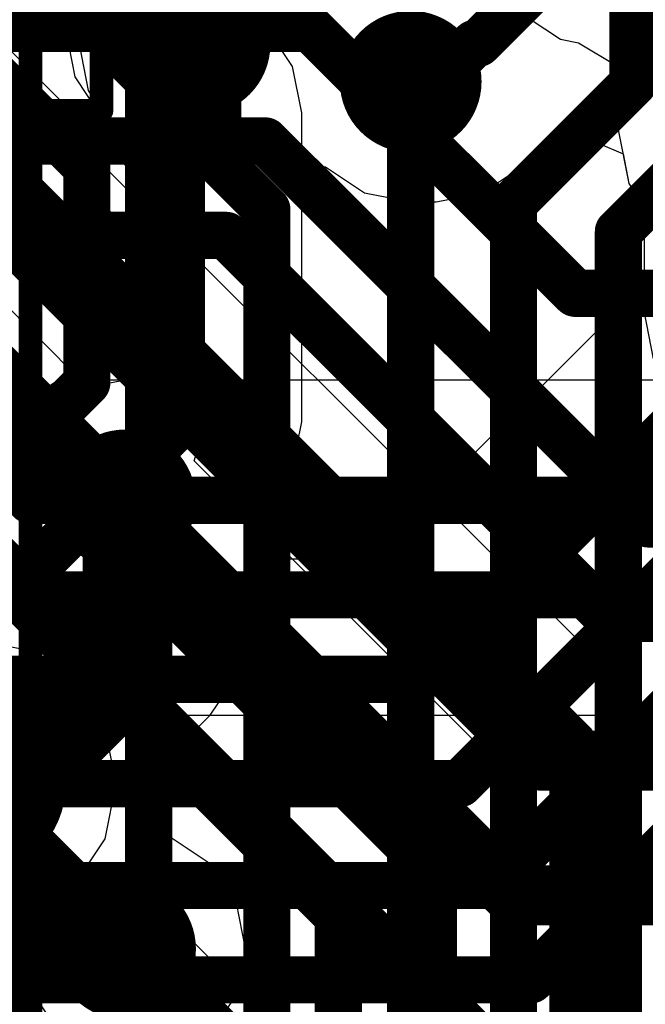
# Model space of a CAD drawing. Header units: millimetres. Extents: x -2 to 68, y -2 to 27.4.
# Tile 197 of 256: x 19 to 20.3, y 19.9 to 22. Entities that reach past the tile are written whole.
import ezdxf

# ---------------------------------------------------------------- set-up
doc = ezdxf.new("R2010")
doc.units = ezdxf.units.MM
for name, color, linetype in [('BottomLayer', 5, 'Continuous'), ('DrillGuide', 244, 'Continuous'), ('Mechanical10', 56, 'Continuous'), ('Mechanical15', 56, 'Continuous'), ('Mechanical6', 56, 'Continuous'), ('MidLayer1', 16, 'Continuous'), ('MidLayer2', 76, 'Continuous'), ('MidLayer3', 90, 'Continuous'), ('MidLayer4', 156, 'Continuous'), ('MidLayer5', 130, 'Continuous'), ('MidLayer6', 216, 'Continuous'), ('MidLayer7', 6, 'Continuous'), ('MidLayer8', 54, 'Continuous'), ('MultiLayer', 9, 'Continuous'), ('TopLayer', 1, 'Continuous'), ('ViaHoleLayer', 16, 'Continuous')]:
    doc.layers.add(name, color=color, linetype=linetype)

# ---------------------------------------------------------------- blocks, each defined once
blk = doc.blocks.new('SDINBDG4_16G_F_________1_B_51')
at = {"layer": 'Mechanical10', "const_width": 0.1}
blk.add_lwpolyline([(-5.75, -6.5), (-5.75, 6.5)], dxfattribs=at)
at = {"layer": 'Mechanical6', "const_width": 0.05}
blk.add_lwpolyline([(-6, -6.75), (-6, 6.75)], dxfattribs=at)
blk = doc.blocks.new('PQFN40P180X260X55_16N_223')
at = {"layer": 'Mechanical15', "const_width": 0.05}
for points in [[(-1.175, 1.575), (-1.175, -1.575)], [(-1.175, -1.575), (1.175, -1.575)]]:
    blk.add_lwpolyline(points, dxfattribs=at)
at = {"layer": 'Mechanical15', "const_width": 0.025}
blk.add_lwpolyline([(-1.1875, -1.575, 1), (-1.1625, -1.575, 1)], format="xyb", close=True, dxfattribs=at)
blk.add_lwpolyline([(-1.1875, -1.575, 1), (-1.1625, -1.575, 1)], format="xyb", close=True, dxfattribs=at)

msp = doc.modelspace()

# ---------------------------------------------------------------- linework, layer by layer
at = {"layer": 'BottomLayer'}
for p, q in [((19.1221, 22.0635), (19.1027, 21.9659)), ((19.1027, 21.9659), (19.1221, 21.8684)), ((19.1221, 21.8684), (19.141, 21.8401)), ((19.141, 21.8401), (19.141, 21.7201)), ((19.141, 21.7201), (19.1604, 21.6225)), ((19.1604, 21.6225), (19.2156, 21.5398)), ((19.2156, 21.5398), (19.2451, 21.5103)), ((19.2451, 21.5103), (19.2451, 21.3327)), ((19.2451, 21.3327), (19.2, 21.2957)), ((19.2, 21.2957), (19.0868, 21.2732)), ((19.0868, 21.2732), (18.9909, 21.2091)), ((18.9909, 21.2091), (18.9442, 21.1391))]:
    msp.add_line(p, q, dxfattribs=at)
for points, const_width in [([(20.275, 21.8828), (20.275, 22.8018)], 0.1), ([(19.3576, 21.9659), (19.3959, 21.9277)], 0.1), ([(19.3959, 21.7201), (19.3959, 21.9277)], 0.1), ([(20.2442, 21.5692), (20.575, 21.9)], 0.1), ([(19.8045, 19.8808), (19.8045, 21.8869)], 0.1), ([(20.022, 21.6298), (20.275, 21.8828)], 0.1), ([(19.3959, 21.7201), (19.5, 21.6159)], 0.1), ([(20.022, 18.647), (20.022, 21.6298)], 0.1), ([(19.5, 19.8624), (19.5, 21.6159)], 0.1), ([(20.2442, 18.4692), (20.2442, 21.5692)], 0.1), ([(19.2, 20.6272), (19.2, 21)], 0.18), ([(19.0728, 20.5), (19.2, 20.6272)], 0.18), ([(18.435, 20.5), (19.0728, 20.5)], 0.18), ([(18.435, 20.1), (19.1174, 20.1)], 0.18), ([(19.1174, 20.1), (19.1675, 20.05)], 0.18), ([(19.1675, 20.05), (19.2, 20.05)], 0.18)]:
    msp.add_lwpolyline(points, dxfattribs=dict(at, const_width=const_width))
for points, const_width in [([(19.2826, 21.9659, 1), (19.4326, 21.9659, 1)], 0.15), ([(19.7295, 21.8869, 1), (19.8795, 21.8869, 1)], 0.15), ([(19.3326, 21.9659, 1), (19.3826, 21.9659, 1)], 0.05), ([(19.3709, 21.9277, 1), (19.4209, 21.9277, 1)], 0.05), ([(19.3709, 21.9277, 1), (19.4209, 21.9277, 1)], 0.05), ([(19.7795, 21.8869, 1), (19.8295, 21.8869, 1)], 0.05), ([(20.25, 21.8828, 1), (20.3, 21.8828, 1)], 0.05), ([(20.25, 21.8828, 1), (20.3, 21.8828, 1)], 0.05), ([(19.3709, 21.7201, 1), (19.4209, 21.7201, 1)], 0.05), ([(19.3709, 21.7201, 1), (19.4209, 21.7201, 1)], 0.05), ([(19.997, 21.6298, 1), (20.047, 21.6298, 1)], 0.05), ([(19.997, 21.6298, 1), (20.047, 21.6298, 1)], 0.05), ([(19.475, 21.6159, 1), (19.525, 21.6159, 1)], 0.05), ([(19.475, 21.6159, 1), (19.525, 21.6159, 1)], 0.05), ([(20.2192, 21.5692, 1), (20.2692, 21.5692, 1)], 0.05), ([(20.2192, 21.5692, 1), (20.2692, 21.5692, 1)], 0.05), ([(19.125, 21, 1), (19.275, 21, 1)], 0.15), ([(19.155, 21, 1), (19.245, 21, 1)], 0.09), ([(19.155, 20.6272, 1), (19.245, 20.6272, 1)], 0.09), ([(19.155, 20.6272, 1), (19.245, 20.6272, 1)], 0.09), ([(19.0278, 20.5, 1), (19.1178, 20.5, 1)], 0.09), ([(19.0278, 20.5, 1), (19.1178, 20.5, 1)], 0.09), ([(19.0725, 20.1, 1), (19.1624, 20.1, 1)], 0.09), ([(19.0725, 20.1, 1), (19.1624, 20.1, 1)], 0.09), ([(19.125, 20.05, 1), (19.275, 20.05, 1)], 0.15), ([(19.1225, 20.05, 1), (19.2125, 20.05, 1)], 0.09), ([(19.1225, 20.05, 1), (19.2125, 20.05, 1)], 0.09), ([(19.155, 20.05, 1), (19.245, 20.05, 1)], 0.09)]:
    msp.add_lwpolyline(points, format="xyb", close=True, dxfattribs=dict(at, const_width=const_width))
at = {"layer": 'DrillGuide', "const_width": 0.05}
for points in [[(19.3326, 21.9659, 1), (19.3826, 21.9659, 1)], [(19.7795, 21.8869, 1), (19.8295, 21.8869, 1)], [(19.175, 21, 1), (19.225, 21, 1)], [(19.175, 20.05, 1), (19.225, 20.05, 1)]]:
    msp.add_lwpolyline(points, format="xyb", close=True, dxfattribs=at)
at = {"layer": 'MidLayer1'}
for p, q in [((20.0224, 22.0428), (20.1216, 21.9765)), ((20.1216, 21.9765), (20.1594, 21.969)), ((20.1594, 21.969), (20.2422, 21.9199)), ((20.2422, 21.9199), (20.2516, 21.8311)), ((20.2516, 21.8311), (20.2432, 21.7885)), ((20.2432, 21.7885), (20.2664, 21.6714)), ((20.2664, 21.6714), (20.3327, 21.5722)), ((18.992, 20.6826), (18.875, 20.7059)), ((19.0913, 20.6163), (18.992, 20.6826)), ((19.1576, 20.5171), (19.0913, 20.6163)), ((19.1809, 20.4), (19.1576, 20.5171)), ((19.1576, 20.2829), (19.1809, 20.4)), ((19.0913, 20.1837), (19.1576, 20.2829)), ((18.9921, 20.1174), (19.0913, 20.1837)), ((18.9775, 19.985), (18.9921, 20.1174)), ((18.9928, 19.9748), (18.9775, 19.985)), ((19.0591, 19.8755), (18.9928, 19.9748))]:
    msp.add_line(p, q, dxfattribs=at)
at = {"layer": 'MidLayer1', "const_width": 0.2}
msp.add_lwpolyline([(18.775, 20.4, 1), (18.975, 20.4, 1)], format="xyb", close=True, dxfattribs=at)
at = {"layer": 'MidLayer2'}
for p, q in [((19.3461, 21.0837), (19.3879, 21.2215)), ((19.3879, 21.2215), (19.3921, 21.2224)), ((19.3921, 21.2224), (20.0447, 20.5698)), ((20.0316, 20.3982), (19.3461, 21.0837)), ((20.0447, 20.5698), (20.1274, 20.5145)), ((20.1274, 20.5145), (20.225, 20.4951)), ((20.225, 20.4951), (22.3262, 20.4951)), ((20.0869, 20.3155), (20.0316, 20.3982)), ((20.1063, 20.218), (20.0869, 20.3155)), ((20.1063, 19.0732), (20.1063, 20.218))]:
    msp.add_line(p, q, dxfattribs=at)
at = {"layer": 'MidLayer2', "const_width": 0.1}
for points in [[(18.5, 22), (19.5915, 22)], [(19.5915, 22), (20.153, 21.4385)], [(18.4287, 21.7612), (19.4966, 21.7612)], [(19.4966, 21.7612), (20.3078, 20.95)], [(18.3324, 21.5612), (19.4137, 21.5612)], [(19.4137, 21.5612), (20.225, 20.75)], [(20.153, 21.4385), (20.8804, 21.4385)], [(18.7081, 21.3612), (19.8514, 20.218)], [(18.6253, 21.1612), (19.6514, 20.1351)], [(20.3078, 20.95), (22.2068, 20.95)], [(20.225, 20.75), (22.3262, 20.75)], [(19.8514, 18.9676), (19.8514, 20.218)], [(19.6514, 18.8848), (19.6514, 20.1351)]]:
    msp.add_lwpolyline(points, dxfattribs=at)
at = {"layer": 'MidLayer2'}
for points, const_width in [([(19.5665, 22, 1), (19.6165, 22, 1)], 0.05), ([(19.5665, 22, 1), (19.6165, 22, 1)], 0.05), ([(19.4716, 21.7612, 1), (19.5216, 21.7612, 1)], 0.05), ([(19.4716, 21.7612, 1), (19.5216, 21.7612, 1)], 0.05), ([(19.3887, 21.5612, 1), (19.4387, 21.5612, 1)], 0.05), ([(19.3887, 21.5612, 1), (19.4387, 21.5612, 1)], 0.05), ([(20.128, 21.4385, 1), (20.178, 21.4385, 1)], 0.05), ([(20.128, 21.4385, 1), (20.178, 21.4385, 1)], 0.05), ([(20.2828, 20.95, 1), (20.3328, 20.95, 1)], 0.05), ([(20.2828, 20.95, 1), (20.3328, 20.95, 1)], 0.05), ([(20.2, 20.75, 1), (20.25, 20.75, 1)], 0.05), ([(20.2, 20.75, 1), (20.25, 20.75, 1)], 0.05), ([(18.775, 20.4, 1), (18.975, 20.4, 1)], 0.2), ([(19.8264, 20.218, 1), (19.8764, 20.218, 1)], 0.05), ([(19.8264, 20.218, 1), (19.8764, 20.218, 1)], 0.05), ([(19.6264, 20.1351, 1), (19.6764, 20.1351, 1)], 0.05), ([(19.6264, 20.1351, 1), (19.6764, 20.1351, 1)], 0.05)]:
    msp.add_lwpolyline(points, format="xyb", close=True, dxfattribs=dict(at, const_width=const_width))
at = {"layer": 'MidLayer3'}
for p, q in [((20.1927, 20.7173), (18.4653, 22.4446)), ((20.0224, 22.0428), (20.1216, 21.9765)), ((20.1216, 21.9765), (20.1594, 21.969)), ((20.1594, 21.969), (20.2422, 21.9199)), ((20.2422, 21.9199), (20.2516, 21.8311)), ((20.2516, 21.8311), (20.2432, 21.7885)), ((20.2432, 21.7885), (20.2664, 21.6714)), ((20.2664, 21.6714), (20.3327, 21.5722)), ((21.0782, 20.7173), (20.1927, 20.7173)), ((19.0913, 20.1837), (19.2134, 20.1957)), ((19.2134, 20.1957), (19.7991, 19.61)), ((18.9921, 20.1174), (19.0913, 20.1837)), ((18.9775, 19.985), (18.9921, 20.1174)), ((18.9928, 19.9748), (18.9775, 19.985)), ((19.0591, 19.8755), (18.9928, 19.9748))]:
    msp.add_line(p, q, dxfattribs=at)
at = {"layer": 'MidLayer3', "const_width": 0.127}
for points in [[(18.2754, 22.2546), (20.0814, 20.4486)], [(18.1588, 22.0276), (20.0229, 20.1635)], [(17.9884, 21.8006), (19.9891, 19.8)], [(20.0814, 20.4486), (21.0782, 20.4486)], [(20.0229, 20.1635), (21.0385, 20.1635)]]:
    msp.add_lwpolyline(points, dxfattribs=at)
at = {"layer": 'MidLayer3'}
for points, const_width in [([(18.775, 20.4, 1), (18.975, 20.4, 1)], 0.2), ([(20.0496, 20.4486, 1), (20.1131, 20.4486, 1)], 0.0635), ([(20.0496, 20.4486, 1), (20.1131, 20.4486, 1)], 0.0635), ([(19.9912, 20.1635, 1), (20.0547, 20.1635, 1)], 0.0635), ([(19.9912, 20.1635, 1), (20.0547, 20.1635, 1)], 0.0635)]:
    msp.add_lwpolyline(points, format="xyb", close=True, dxfattribs=dict(at, const_width=const_width))
at = {"layer": 'MidLayer4'}
for p, q in [((19.0743, 22.1517), (19.0743, 21.9943)), ((19.0743, 21.9943), (19.0937, 21.8967)), ((19.0937, 21.8967), (19.149, 21.814)), ((19.149, 21.814), (19.1774, 21.7857)), ((19.1774, 21.7857), (19.2601, 21.7304)), ((20.1044, 21.7721), (20.1227, 21.7844)), ((20.1227, 21.7844), (20.1485, 21.779)), ((20.1485, 21.779), (20.2539, 21.7343)), ((20.0389, 21.7066), (20.1044, 21.7721)), ((19.4551, 21.7304), (19.4604, 21.7339)), ((19.4604, 21.7339), (19.6243, 21.7066)), ((20.2539, 21.7343), (20.2664, 21.6714)), ((19.2601, 21.7304), (19.3576, 21.711)), ((19.3576, 21.711), (19.4551, 21.7304)), ((19.6243, 21.7066), (19.707, 21.6514)), ((19.9562, 21.6514), (20.0389, 21.7066)), ((20.2664, 21.6714), (20.2986, 21.6234)), ((19.707, 21.6514), (19.8045, 21.632)), ((19.8586, 21.632), (19.9562, 21.6514)), ((19.8045, 21.632), (19.8586, 21.632)), ((20.2986, 21.6234), (20.2986, 21.3977)), ((20.2986, 21.3977), (20.318, 21.3001)), ((19.2, 21.2549), (19.1025, 21.2355)), ((19.2975, 21.2355), (19.2, 21.2549)), ((19.1025, 21.2355), (19.0198, 21.1802)), ((19.3802, 21.1802), (19.2975, 21.2355)), ((19.0198, 21.1802), (18.9645, 21.0975)), ((19.4355, 21.0975), (19.3802, 21.1802)), ((19.4549, 21), (19.4355, 21.0975)), ((19.4549, 20.725), (19.4549, 21)), ((19.4355, 20.6275), (19.4549, 20.725)), ((19.3802, 20.5448), (19.4355, 20.6275)), ((19.2582, 20.4228), (19.3802, 20.5448)), ((19.2975, 20.2855), (19.2582, 20.4228)), ((19.3802, 20.2302), (19.2975, 20.2855)), ((19.4355, 20.1475), (19.3802, 20.2302)), ((19.4549, 20.05), (19.4355, 20.1475)), ((19.4355, 19.9524), (19.4549, 20.05)), ((19.3802, 19.8697), (19.4355, 19.9524))]:
    msp.add_line(p, q, dxfattribs=at)
at = {"layer": 'MidLayer4', "const_width": 0.1}
for points in [[(19.3292, 21.9943), (19.3292, 22.3243)], [(19.9476, 21.968), (20.2387, 22.2591)], [(19.3292, 21.9943), (19.3576, 21.9659)], [(19.8586, 21.8869), (19.9398, 21.968)], [(19.9398, 21.968), (19.9476, 21.968)], [(19.8045, 21.8869), (19.8586, 21.8869)], [(19.2, 20.725), (19.2, 21)], [(18.875, 20.4), (19.2, 20.725)], [(18.7765, 19.7585), (19.068, 20.05)], [(19.068, 20.05), (19.2, 20.05)]]:
    msp.add_lwpolyline(points, dxfattribs=at)
at = {"layer": 'MidLayer4'}
for points, const_width in [([(19.2826, 21.9659, 1), (19.4326, 21.9659, 1)], 0.15), ([(19.3042, 21.9943, 1), (19.3542, 21.9943, 1)], 0.05), ([(19.3042, 21.9943, 1), (19.3542, 21.9943, 1)], 0.05), ([(19.7295, 21.8869, 1), (19.8795, 21.8869, 1)], 0.15), ([(19.3326, 21.9659, 1), (19.3826, 21.9659, 1)], 0.05), ([(19.9148, 21.968, 1), (19.9648, 21.968, 1)], 0.05), ([(19.9148, 21.968, 1), (19.9648, 21.968, 1)], 0.05), ([(19.9226, 21.968, 1), (19.9726, 21.968, 1)], 0.05), ([(19.9226, 21.968, 1), (19.9726, 21.968, 1)], 0.05), ([(19.7795, 21.8869, 1), (19.8295, 21.8869, 1)], 0.05), ([(19.8336, 21.8869, 1), (19.8836, 21.8869, 1)], 0.05), ([(19.8336, 21.8869, 1), (19.8836, 21.8869, 1)], 0.05), ([(19.125, 21, 1), (19.275, 21, 1)], 0.15), ([(19.175, 21, 1), (19.225, 21, 1)], 0.05), ([(19.175, 20.725, 1), (19.225, 20.725, 1)], 0.05), ([(19.175, 20.725, 1), (19.225, 20.725, 1)], 0.05), ([(18.775, 20.4, 1), (18.975, 20.4, 1)], 0.2), ([(19.125, 20.05, 1), (19.275, 20.05, 1)], 0.15), ([(19.043, 20.05, 1), (19.093, 20.05, 1)], 0.05), ([(19.043, 20.05, 1), (19.093, 20.05, 1)], 0.05), ([(19.175, 20.05, 1), (19.225, 20.05, 1)], 0.05)]:
    msp.add_lwpolyline(points, format="xyb", close=True, dxfattribs=dict(at, const_width=const_width))
at = {"layer": 'MidLayer5'}
for p, q in [((20.2624, 20.6004), (18.5473, 22.3155)), ((20.0224, 22.0428), (20.1216, 21.9765)), ((20.1216, 21.9765), (20.1594, 21.969)), ((20.1594, 21.969), (20.2422, 21.9199)), ((20.2422, 21.9199), (20.2516, 21.8311)), ((20.2516, 21.8311), (20.2432, 21.7885)), ((20.2432, 21.7885), (20.2664, 21.6714)), ((20.2664, 21.6714), (20.3327, 21.5722)), ((20.3099, 20.4856), (20.2624, 20.6004))]:
    msp.add_line(p, q, dxfattribs=at)
at = {"layer": 'MidLayer5', "const_width": 0.1}
for points in [[(18.4325, 22.2007), (20.1476, 20.4856)], [(18.3103, 21.9057), (19.8526, 20.3634)], [(20.1476, 9.2204), (20.1476, 20.4856)], [(18.875, 20.4), (19.629, 19.646)], [(19.8526, 9.0982), (19.8526, 20.3634)]]:
    msp.add_lwpolyline(points, dxfattribs=at)
at = {"layer": 'MidLayer5'}
for points, const_width in [([(18.775, 20.4, 1), (18.975, 20.4, 1)], 0.2), ([(20.1226, 20.4856, 1), (20.1726, 20.4856, 1)], 0.05), ([(20.1226, 20.4856, 1), (20.1726, 20.4856, 1)], 0.05), ([(19.8276, 20.3634, 1), (19.8776, 20.3634, 1)], 0.05), ([(19.8276, 20.3634, 1), (19.8776, 20.3634, 1)], 0.05)]:
    msp.add_lwpolyline(points, format="xyb", close=True, dxfattribs=dict(at, const_width=const_width))
at = {"layer": 'MidLayer6'}
for p, q in [((19.1056, 21.2549), (17.9121, 22.4484)), ((20.0224, 22.0428), (20.1216, 21.9765)), ((20.1216, 21.9765), (20.1594, 21.969)), ((20.1594, 21.969), (20.2422, 21.9199)), ((20.2422, 21.9199), (20.2516, 21.8311)), ((20.2516, 21.8311), (20.2432, 21.7885)), ((20.2432, 21.7885), (20.2664, 21.6714)), ((20.2664, 21.6714), (20.3327, 21.5722)), ((21.0182, 21.2549), (19.1056, 21.2549)), ((19.1773, 20.4181), (19.28, 20.5451)), ((19.28, 20.5451), (22.3578, 20.5451)), ((19.1809, 20.4), (19.1773, 20.4181)), ((19.1576, 20.2829), (19.1809, 20.4)), ((19.0913, 20.1837), (19.1576, 20.2829)), ((18.9921, 20.1174), (19.0913, 20.1837)), ((18.9775, 19.985), (18.9921, 20.1174)), ((18.9928, 19.9748), (18.9775, 19.985)), ((19.0591, 19.8755), (18.9928, 19.9748))]:
    msp.add_line(p, q, dxfattribs=at)
at = {"layer": 'MidLayer6', "const_width": 0.1}
for points in [[(17.7319, 22.2681), (19, 21)], [(19, 21), (22.275, 21)], [(18.8612, 20.8), (22.3578, 20.8)]]:
    msp.add_lwpolyline(points, dxfattribs=at)
at = {"layer": 'MidLayer6'}
for points, const_width in [([(18.975, 21, 1), (19.025, 21, 1)], 0.05), ([(18.975, 21, 1), (19.025, 21, 1)], 0.05), ([(18.775, 20.4, 1), (18.975, 20.4, 1)], 0.2)]:
    msp.add_lwpolyline(points, format="xyb", close=True, dxfattribs=dict(at, const_width=const_width))
at = {"layer": 'MidLayer7'}
for p, q in [((20.0224, 22.0428), (20.1216, 21.9765)), ((20.1216, 21.9765), (20.1594, 21.969)), ((20.1594, 21.969), (20.2422, 21.9199)), ((20.2422, 21.9199), (20.2516, 21.8311)), ((20.2516, 21.8311), (20.2432, 21.7885)), ((20.2432, 21.7885), (20.2664, 21.6714)), ((20.2664, 21.6714), (20.3327, 21.5722)), ((18.992, 20.6826), (18.875, 20.7059)), ((19.0913, 20.6163), (18.992, 20.6826)), ((19.1576, 20.5171), (19.0913, 20.6163)), ((19.1809, 20.4), (19.1576, 20.5171)), ((19.1576, 20.2829), (19.1809, 20.4)), ((19.0913, 20.1837), (19.1576, 20.2829)), ((18.9921, 20.1174), (19.0913, 20.1837)), ((18.9775, 19.985), (18.9921, 20.1174)), ((18.9928, 19.9748), (18.9775, 19.985)), ((19.0591, 19.8755), (18.9928, 19.9748))]:
    msp.add_line(p, q, dxfattribs=at)
at = {"layer": 'MidLayer7', "const_width": 0.2}
msp.add_lwpolyline([(18.775, 20.4, 1), (18.975, 20.4, 1)], format="xyb", close=True, dxfattribs=at)
at = {"layer": 'MidLayer8'}
for p, q in [((20.0224, 22.0428), (20.1216, 21.9765)), ((20.1216, 21.9765), (20.1594, 21.969)), ((20.1594, 21.969), (20.2422, 21.9199)), ((20.2422, 21.9199), (20.2516, 21.8311)), ((20.2516, 21.8311), (20.2432, 21.7885)), ((20.2432, 21.7885), (20.2664, 21.6714)), ((20.2664, 21.6714), (20.3327, 21.5722)), ((18.992, 20.6826), (18.875, 20.7059)), ((19.0913, 20.6163), (18.992, 20.6826)), ((19.1576, 20.5171), (19.0913, 20.6163)), ((19.1809, 20.4), (19.1576, 20.5171)), ((19.1576, 20.2829), (19.1809, 20.4)), ((19.0913, 20.1837), (19.1576, 20.2829)), ((18.9921, 20.1174), (19.0913, 20.1837)), ((18.9775, 19.985), (18.9921, 20.1174)), ((18.9928, 19.9748), (18.9775, 19.985)), ((19.0591, 19.8755), (18.9928, 19.9748))]:
    msp.add_line(p, q, dxfattribs=at)
at = {"layer": 'MidLayer8', "const_width": 0.2}
msp.add_lwpolyline([(18.775, 20.4, 1), (18.975, 20.4, 1)], format="xyb", close=True, dxfattribs=at)
at = {"layer": 'MultiLayer'}
for points, const_width in [([(19.2826, 21.9659, 1), (19.4326, 21.9659, 1)], 0.15), ([(19.7295, 21.8869, 1), (19.8795, 21.8869, 1)], 0.15), ([(19.125, 21, 1), (19.275, 21, 1)], 0.15), ([(18.775, 20.4, 1), (18.975, 20.4, 1)], 0.2), ([(19.125, 20.05, 1), (19.275, 20.05, 1)], 0.15)]:
    msp.add_lwpolyline(points, format="xyb", close=True, dxfattribs=dict(at, const_width=const_width))
at = {"layer": 'TopLayer'}
for p, q in [((19.4992, 22.0013), (19.4414, 22.0592)), ((19.5545, 21.9186), (19.4992, 22.0013)), ((20.7825, 21.943), (19.7151, 20.8756)), ((19.5739, 21.8211), (19.5545, 21.9186)), ((19.5739, 21.1665), (19.5739, 21.8211)), ((19.5545, 21.0689), (19.5739, 21.1665)), ((19.5102, 21.0026), (19.5545, 21.0689)), ((19.5445, 20.877), (19.5102, 21.0026)), ((19.5451, 20.8756), (19.5445, 20.877)), ((19.7151, 20.8756), (19.5451, 20.8756))]:
    msp.add_line(p, q, dxfattribs=at)
at = {"layer": 'TopLayer', "const_width": 0.1}
for points in [[(19.1865, 21.9536), (19.1865, 22.5833)], [(18.743, 22.0822), (19.119, 21.7062)], [(19.1865, 21.9536), (19.319, 21.8211)], [(19.319, 21.1665), (19.319, 21.8211)], [(19.8207, 20.6207), (20.9628, 21.7628)], [(19.119, 21.2493), (19.119, 21.7062)], [(19.9086, 20.4), (21.0714, 21.5628)], [(19.9757, 20.1843), (21.1542, 21.3628)], [(18.8904, 21.0207), (19.119, 21.2493)], [(18.9732, 20.8207), (19.319, 21.1665)], [(20.0586, 19.9843), (21.2371, 21.1628)], [(16.3688, 20.8207), (18.9732, 20.8207)], [(16.2253, 20.6207), (19.8207, 20.6207)], [(16.1632, 20.4), (19.9086, 20.4)], [(16.0961, 20.1843), (19.9757, 20.1843)], [(16.0132, 19.9843), (20.0586, 19.9843)]]:
    msp.add_lwpolyline(points, dxfattribs=at)
at = {"layer": 'TopLayer', "const_width": 0.05}
for points in [[(19.1615, 21.9536, 1), (19.2115, 21.9536, 1)], [(19.1615, 21.9536, 1), (19.2115, 21.9536, 1)], [(19.294, 21.8211, 1), (19.344, 21.8211, 1)], [(19.294, 21.8211, 1), (19.344, 21.8211, 1)], [(19.094, 21.7062, 1), (19.144, 21.7062, 1)], [(19.094, 21.7062, 1), (19.144, 21.7062, 1)], [(19.094, 21.2493, 1), (19.144, 21.2493, 1)], [(19.094, 21.2493, 1), (19.144, 21.2493, 1)], [(19.294, 21.1665, 1), (19.344, 21.1665, 1)], [(19.294, 21.1665, 1), (19.344, 21.1665, 1)], [(18.9482, 20.8207, 1), (18.9982, 20.8207, 1)], [(18.9482, 20.8207, 1), (18.9982, 20.8207, 1)], [(19.7957, 20.6207, 1), (19.8457, 20.6207, 1)], [(19.7957, 20.6207, 1), (19.8457, 20.6207, 1)], [(19.8836, 20.4, 1), (19.9336, 20.4, 1)], [(19.8836, 20.4, 1), (19.9336, 20.4, 1)], [(19.9507, 20.1843, 1), (20.0007, 20.1843, 1)], [(19.9507, 20.1843, 1), (20.0007, 20.1843, 1)], [(20.0336, 19.9843, 1), (20.0836, 19.9843, 1)], [(20.0336, 19.9843, 1), (20.0836, 19.9843, 1)]]:
    msp.add_lwpolyline(points, format="xyb", close=True, dxfattribs=at)
at = {"layer": 'ViaHoleLayer', "const_width": 0.05}
for points in [[(19.3326, 21.9659, 1), (19.3826, 21.9659, 1)], [(19.7795, 21.8869, 1), (19.8295, 21.8869, 1)], [(19.175, 21, 1), (19.225, 21, 1)], [(19.175, 20.05, 1), (19.225, 20.05, 1)]]:
    msp.add_lwpolyline(points, format="xyb", close=True, dxfattribs=at)

# ---------------------------------------------------------------- block references
msp.add_blockref('SDINBDG4_16G_F_________1_B_51', (25, 18.6))
at = {"rotation": 90}
msp.add_blockref('PQFN40P180X260X55_16N_223', (17.575, 23), dxfattribs=at)

doc.saveas('drawing.dxf')
